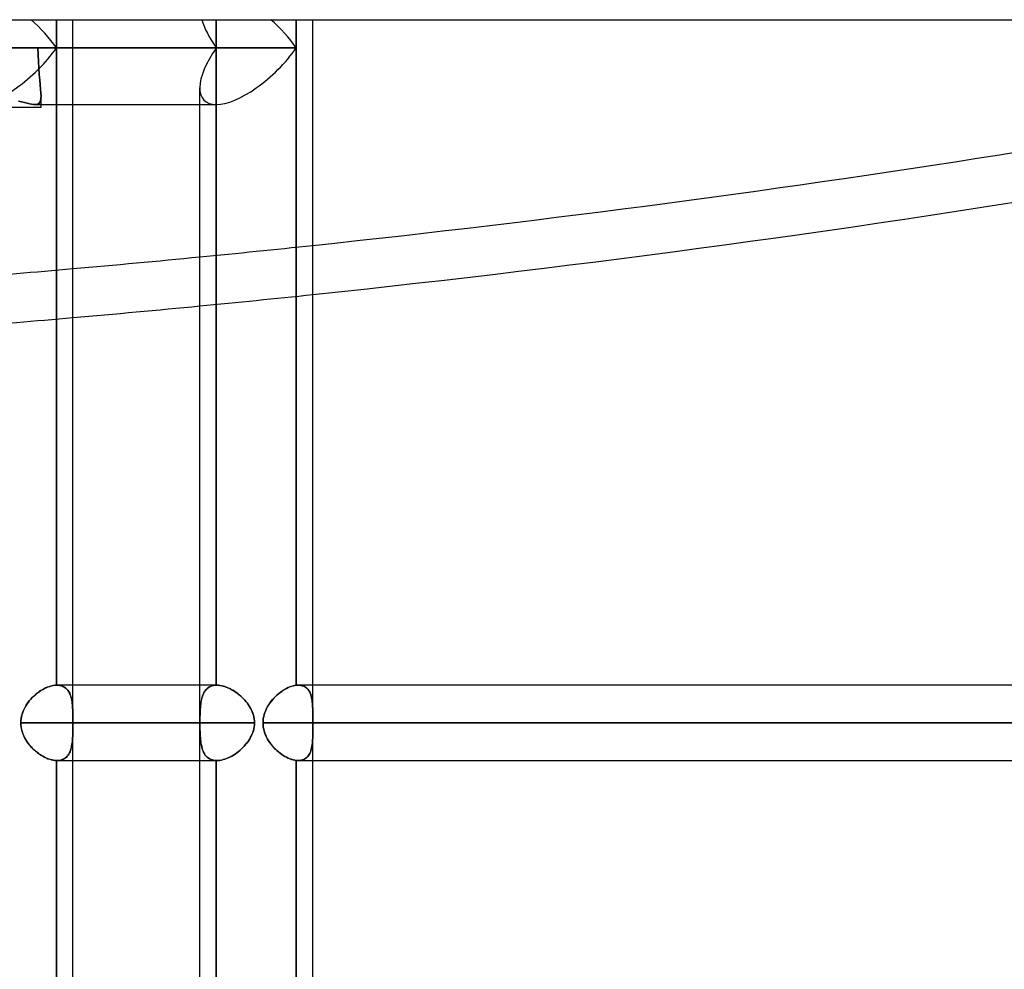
# Model space of a CAD drawing. Header units: millimetres. Extents: x -185 to 185, y -130 to 54.
# Tile 20 of 76: x -101 to -84, y -16 to 0. Entities that reach past the tile are written whole.
import ezdxf

# ---------------------------------------------------------------- set-up
doc = ezdxf.new("R2010")
doc.units = ezdxf.units.MM
doc.layers.add('MAIN-1', color=7, linetype='Continuous')
doc.layers.add('MAIN-2', color=7, linetype='Continuous')

msp = doc.modelspace()

# ---------------------------------------------------------------- linework, layer by layer
at = {"layer": 'MAIN-1'}
for p, q in [((-165, 0), (165, 0)), ((-96.089, -0.476), (-96.089, 0)), ((-95.81, -11.213), (-95.81, 0)), ((-101.028, -0.476), (-96.089, -0.476)), ((-96.089, -11.215), (-96.089, -0.476)), ((-101.365, -1.476), (-100.388, -1.476)), ((-100.767, -1.372), (-100.716, -1.384)), ((-100.716, -1.384), (-100.668, -1.396)), ((-100.668, -1.396), (-100.624, -1.407)), ((-100.624, -1.407), (-100.584, -1.416)), ((-100.584, -1.416), (-100.548, -1.423)), ((-100.548, -1.423), (-100.516, -1.427)), ((-100.516, -1.427), (-100.487, -1.429)), ((-100.487, -1.429), (-97.436, -1.429)), ((-100.388, -1.476), (-100.388, -1.429)), ((-100.13, -11.213), (-100.13, -1.429)), ((-99.851, -11.213), (-99.851, -1.429)), ((-97.715, -37.447), (-97.715, -1.429)), ((-100.338, -11.274), (-100.365, -11.289)), ((-100.311, -11.26), (-100.338, -11.274)), ((-100.284, -11.249), (-100.311, -11.26)), ((-100.257, -11.238), (-100.284, -11.249)), ((-100.231, -11.23), (-100.257, -11.238)), ((-100.205, -11.223), (-100.231, -11.23)), ((-100.179, -11.218), (-100.205, -11.223)), ((-100.154, -11.214), (-100.179, -11.218)), ((-100.13, -11.213), (-100.154, -11.214)), ((-100.129, -11.213), (-100.13, -11.213)), ((-100.127, -11.213), (-100.129, -11.213)), ((-100.126, -11.213), (-100.127, -11.213)), ((-100.125, -11.213), (-100.126, -11.213)), ((-100.123, -11.213), (-100.125, -11.213)), ((-100.122, -11.213), (-100.123, -11.213)), ((-100.121, -11.213), (-100.122, -11.213)), ((-97.715, -11.213), (-100.121, -11.213)), ((-96.252, -11.268), (-96.28, -11.283)), ((-96.224, -11.254), (-96.252, -11.268)), ((-96.196, -11.242), (-96.224, -11.254)), ((-96.168, -11.233), (-96.196, -11.242)), ((-96.141, -11.225), (-96.168, -11.233)), ((-96.115, -11.219), (-96.141, -11.225)), ((-96.089, -11.215), (-96.115, -11.219)), ((-96.084, -11.214), (-96.089, -11.215)), ((-96.078, -11.214), (-96.084, -11.214)), ((-96.073, -11.213), (-96.078, -11.214)), ((-96.068, -11.213), (-96.073, -11.213)), ((-96.063, -11.213), (-96.068, -11.213)), ((-96.058, -11.213), (-96.063, -11.213)), ((-96.053, -11.213), (-96.058, -11.213)), ((96.053, -11.213), (-96.053, -11.213)), ((-100.542, -11.428), (-100.564, -11.453)), ((-100.518, -11.405), (-100.542, -11.428)), ((-100.494, -11.383), (-100.518, -11.405)), ((-100.469, -11.361), (-100.494, -11.383)), ((-100.444, -11.341), (-100.469, -11.361)), ((-100.418, -11.322), (-100.444, -11.341)), ((-100.391, -11.305), (-100.418, -11.322)), ((-100.365, -11.289), (-100.391, -11.305)), ((-96.466, -11.431), (-96.489, -11.457)), ((-96.441, -11.406), (-96.466, -11.431)), ((-96.416, -11.382), (-96.441, -11.406)), ((-96.39, -11.359), (-96.416, -11.382)), ((-96.363, -11.338), (-96.39, -11.359)), ((-96.335, -11.318), (-96.363, -11.338)), ((-96.308, -11.3), (-96.335, -11.318)), ((-96.28, -11.283), (-96.308, -11.3)), ((-100.661, -11.59), (-100.676, -11.62)), ((-100.644, -11.561), (-100.661, -11.59)), ((-100.626, -11.533), (-100.644, -11.561)), ((-100.606, -11.505), (-100.626, -11.533)), ((-100.586, -11.479), (-100.606, -11.505)), ((-100.564, -11.453), (-100.586, -11.479)), ((-96.589, -11.606), (-96.604, -11.638)), ((-96.572, -11.574), (-96.589, -11.606)), ((-96.554, -11.543), (-96.572, -11.574)), ((-96.534, -11.514), (-96.554, -11.543)), ((-96.512, -11.485), (-96.534, -11.514)), ((-96.489, -11.457), (-96.512, -11.485)), ((-100.719, -11.747), (-100.724, -11.78)), ((-100.711, -11.715), (-100.719, -11.747)), ((-100.701, -11.683), (-100.711, -11.715)), ((-100.689, -11.651), (-100.701, -11.683)), ((-100.676, -11.62), (-100.689, -11.651)), ((-96.644, -11.776), (-96.648, -11.812)), ((-96.637, -11.741), (-96.644, -11.776)), ((-96.629, -11.706), (-96.637, -11.741)), ((-96.617, -11.672), (-96.629, -11.706)), ((-96.604, -11.638), (-96.617, -11.672)), ((-100.728, -11.814), (-100.729, -11.848)), ((-100.729, -11.848), (-100.727, -11.885)), ((-100.729, -11.848), (-97.715, -11.848)), ((-100.724, -11.78), (-100.728, -11.814)), ((-100.727, -11.885), (-100.723, -11.921)), ((-100.723, -11.921), (-100.716, -11.958)), ((-96.648, -11.812), (-96.649, -11.848)), ((-96.649, -11.848), (-96.648, -11.883)), ((-96.649, -11.848), (96.649, -11.848)), ((-96.648, -11.883), (-96.644, -11.919)), ((-96.644, -11.919), (-96.638, -11.954)), ((-100.716, -11.958), (-100.707, -11.994)), ((-100.707, -11.994), (-100.695, -12.03)), ((-100.695, -12.03), (-100.68, -12.065)), ((-100.68, -12.065), (-100.664, -12.098)), ((-100.664, -12.098), (-100.646, -12.131)), ((-96.638, -11.954), (-96.629, -11.989)), ((-96.629, -11.989), (-96.618, -12.023)), ((-96.618, -12.023), (-96.604, -12.057)), ((-96.604, -12.057), (-96.589, -12.089)), ((-96.589, -12.089), (-96.572, -12.121)), ((-100.646, -12.131), (-100.626, -12.163)), ((-100.626, -12.163), (-100.604, -12.193)), ((-100.604, -12.193), (-100.581, -12.222)), ((-100.581, -12.222), (-100.557, -12.25)), ((-100.557, -12.25), (-100.531, -12.277)), ((-96.572, -12.121), (-96.554, -12.152)), ((-96.554, -12.152), (-96.533, -12.181)), ((-96.533, -12.181), (-96.512, -12.21)), ((-96.512, -12.21), (-96.489, -12.238)), ((-96.489, -12.238), (-96.466, -12.264)), ((-96.466, -12.264), (-96.441, -12.289)), ((-100.531, -12.277), (-100.504, -12.303)), ((-100.504, -12.303), (-100.477, -12.327)), ((-100.477, -12.327), (-100.449, -12.35)), ((-100.449, -12.35), (-100.42, -12.371)), ((-100.42, -12.371), (-100.391, -12.391)), ((-100.391, -12.391), (-100.361, -12.409)), ((-100.361, -12.409), (-100.331, -12.425)), ((-100.331, -12.425), (-100.302, -12.439)), ((-100.302, -12.439), (-100.272, -12.451)), ((-96.441, -12.289), (-96.415, -12.313)), ((-96.415, -12.313), (-96.389, -12.336)), ((-96.389, -12.336), (-96.362, -12.357)), ((-96.362, -12.357), (-96.335, -12.377)), ((-96.335, -12.377), (-96.307, -12.396)), ((-96.307, -12.396), (-96.279, -12.412)), ((-96.279, -12.412), (-96.251, -12.428)), ((-96.251, -12.428), (-96.223, -12.441)), ((-100.272, -12.451), (-100.242, -12.462)), ((-100.242, -12.462), (-100.213, -12.47)), ((-100.213, -12.47), (-100.185, -12.476)), ((-100.185, -12.476), (-100.157, -12.481)), ((-100.157, -12.481), (-100.13, -12.482)), ((-100.13, -12.482), (-100.128, -12.482)), ((-100.13, -24.013), (-100.13, -12.482)), ((-100.128, -12.482), (-100.127, -12.482)), ((-100.127, -12.482), (-100.125, -12.482)), ((-100.125, -12.482), (-100.124, -12.482)), ((-100.124, -12.482), (-100.122, -12.483)), ((-100.122, -12.483), (-100.121, -12.483)), ((-100.121, -12.483), (-97.715, -12.483)), ((-99.851, -24.013), (-99.851, -12.483)), ((-96.223, -12.441), (-96.196, -12.453)), ((-96.196, -12.453), (-96.168, -12.463)), ((-96.168, -12.463), (-96.141, -12.47)), ((-96.141, -12.47), (-96.114, -12.476)), ((-96.114, -12.476), (-96.089, -12.48)), ((-96.089, -12.48), (-96.083, -12.481)), ((-96.089, -24.015), (-96.089, -12.48)), ((-96.083, -12.481), (-96.077, -12.482)), ((-96.077, -12.482), (-96.071, -12.482)), ((-96.071, -12.482), (-96.065, -12.482)), ((-96.065, -12.482), (-96.059, -12.482)), ((-96.059, -12.482), (-96.053, -12.483)), ((-96.053, -12.483), (96.053, -12.483)), ((-95.81, -24.013), (-95.81, -12.483))]:
    msp.add_line(p, q, dxfattribs=at)
for centre, major_axis, ratio, start_param, end_param in [((-85.348, 71.799), (128.872, 28.934), 0.559017, -1.776289, -1.562499), ((-96.762, -0.476), (0.88, -0.88), 0.414214, 1.178097, 1.701696), ((-85.529, 72.608), (-128.872, -28.934), 0.559017, 1.366706, 1.550714), ((-96.762, -0.476), (0.88, 0.88), 0.414214, -2.748894, -1.178097), ((-85.529, 72.608), (-128.872, -28.934), 0.559017, 1.335451, 1.351984), ((-85.348, 71.799), (128.872, 28.934), 0.559017, -1.807549, -1.791013)]:
    msp.add_ellipse(centre, major_axis=major_axis, ratio=ratio, start_param=start_param, end_param=end_param, dxfattribs=at)
at = {"layer": 'MAIN-2'}
for p, q in [((-100.13, 0), (-100.13, -0.476)), ((-97.436, -0.476), (-97.436, 0)), ((-96.089, 0), (-96.089, -0.476)), ((-100.13, -0.476), (-100.13, 0)), ((-99.851, -1.429), (-99.851, 0)), ((-97.436, 0), (-97.436, -0.476)), ((-100.13, -0.476), (-103.134, -0.476)), ((-102.823, -0.476), (-100.13, -0.476)), ((-100.44, -0.476), (-102.375, -0.476)), ((-96.089, -0.476), (-101.028, -0.476)), ((-100.44, -0.476), (-100.439, -0.591)), ((-100.439, -0.591), (-100.44, -0.476)), ((-100.44, -0.476), (-97.436, -0.476)), ((-97.436, -0.476), (-100.44, -0.476)), ((-100.13, -0.476), (-100.13, -11.213)), ((-100.13, -1.429), (-100.13, -0.476)), ((-97.436, -0.476), (-97.436, -11.213)), ((-97.436, -11.213), (-97.436, -0.476)), ((-96.089, -0.476), (-96.089, -11.215)), ((-100.439, -0.591), (-100.434, -0.706)), ((-100.434, -0.706), (-100.439, -0.591)), ((-100.434, -0.706), (-100.428, -0.818)), ((-100.428, -0.818), (-100.434, -0.706)), ((-100.428, -0.818), (-100.419, -0.922)), ((-100.419, -0.922), (-100.428, -0.818)), ((-100.419, -0.922), (-100.41, -1.016)), ((-100.41, -1.016), (-100.419, -0.922)), ((-100.41, -1.016), (-100.402, -1.097)), ((-100.402, -1.097), (-100.41, -1.016)), ((-100.402, -1.097), (-100.395, -1.172)), ((-100.395, -1.172), (-100.402, -1.097)), ((-97.715, -1.429), (-97.715, -1.149)), ((-100.395, -1.172), (-100.39, -1.237)), ((-100.39, -1.237), (-100.395, -1.172)), ((-100.39, -1.237), (-100.388, -1.288)), ((-100.388, -1.288), (-100.39, -1.237)), ((-100.388, -1.288), (-100.39, -1.33)), ((-100.39, -1.33), (-100.388, -1.288)), ((-100.388, -1.476), (-100.388, -1.287)), ((-100.388, -1.429), (-100.388, -1.287)), ((-100.716, -1.384), (-100.767, -1.372)), ((-100.668, -1.396), (-100.716, -1.384)), ((-100.624, -1.407), (-100.668, -1.396)), ((-100.584, -1.416), (-100.624, -1.407)), ((-100.548, -1.423), (-100.584, -1.416)), ((-100.516, -1.427), (-100.548, -1.423)), ((-100.487, -1.429), (-100.516, -1.427)), ((-100.461, -1.427), (-100.487, -1.429)), ((-100.487, -1.429), (-100.461, -1.427)), ((-100.487, -1.429), (-97.436, -1.429)), ((-100.44, -1.421), (-100.461, -1.427)), ((-100.461, -1.427), (-100.44, -1.421)), ((-100.421, -1.409), (-100.44, -1.421)), ((-100.44, -1.421), (-100.421, -1.409)), ((-100.406, -1.39), (-100.421, -1.409)), ((-100.421, -1.409), (-100.406, -1.39)), ((-100.396, -1.364), (-100.406, -1.39)), ((-100.406, -1.39), (-100.396, -1.364)), ((-100.39, -1.33), (-100.396, -1.364)), ((-100.396, -1.364), (-100.39, -1.33)), ((-100.36, -11.286), (-100.331, -11.27)), ((-100.331, -11.27), (-100.301, -11.256)), ((-100.301, -11.256), (-100.271, -11.243)), ((-100.271, -11.243), (-100.242, -11.233)), ((-100.242, -11.233), (-100.213, -11.225)), ((-100.213, -11.225), (-100.184, -11.219)), ((-100.184, -11.219), (-100.157, -11.214)), ((-100.157, -11.214), (-100.13, -11.213)), ((-100.13, -11.213), (-100.129, -11.213)), ((-100.129, -11.213), (-100.127, -11.213)), ((-100.127, -11.213), (-100.126, -11.213)), ((-100.126, -11.213), (-100.125, -11.213)), ((-100.125, -11.213), (-100.123, -11.213)), ((-100.123, -11.213), (-100.122, -11.213)), ((-100.122, -11.213), (-100.121, -11.213)), ((-100.121, -11.213), (-100.098, -11.213)), ((-100.097, -11.213), (-100.121, -11.213)), ((-100.098, -11.213), (-100.076, -11.216)), ((-100.075, -11.216), (-100.097, -11.213)), ((-100.076, -11.216), (-100.054, -11.22)), ((-100.053, -11.221), (-100.075, -11.216)), ((-100.054, -11.22), (-100.034, -11.227)), ((-100.033, -11.227), (-100.053, -11.221)), ((-100.034, -11.227), (-100.015, -11.234)), ((-100.014, -11.235), (-100.033, -11.227)), ((-100.015, -11.234), (-99.998, -11.244)), ((-99.996, -11.245), (-100.014, -11.235)), ((-99.998, -11.244), (-99.981, -11.255)), ((-99.979, -11.256), (-99.996, -11.245)), ((-99.981, -11.255), (-99.966, -11.267)), ((-99.964, -11.269), (-99.979, -11.256)), ((-99.966, -11.267), (-99.952, -11.281)), ((-99.949, -11.283), (-99.964, -11.269)), ((-99.851, -12.483), (-99.851, -11.213)), ((-97.427, -11.213), (-97.715, -11.213)), ((-97.593, -11.274), (-97.608, -11.289)), ((-97.606, -11.286), (-97.589, -11.27)), ((-97.578, -11.26), (-97.593, -11.274)), ((-97.589, -11.27), (-97.571, -11.256)), ((-97.561, -11.249), (-97.578, -11.26)), ((-97.571, -11.256), (-97.552, -11.243)), ((-97.543, -11.238), (-97.561, -11.249)), ((-97.552, -11.243), (-97.532, -11.233)), ((-97.524, -11.23), (-97.543, -11.238)), ((-97.532, -11.233), (-97.51, -11.225)), ((-97.503, -11.223), (-97.524, -11.23)), ((-97.51, -11.225), (-97.486, -11.219)), ((-97.482, -11.218), (-97.503, -11.223)), ((-97.486, -11.219), (-97.462, -11.214)), ((-97.459, -11.214), (-97.482, -11.218)), ((-97.462, -11.214), (-97.436, -11.213)), ((-97.436, -11.213), (-97.459, -11.214)), ((-97.436, -11.213), (-97.434, -11.213)), ((-97.434, -11.213), (-97.436, -11.213)), ((-97.434, -11.213), (-97.433, -11.213)), ((-97.433, -11.213), (-97.434, -11.213)), ((-97.433, -11.213), (-97.432, -11.213)), ((-97.432, -11.213), (-97.433, -11.213)), ((-97.432, -11.213), (-97.431, -11.213)), ((-97.431, -11.213), (-97.432, -11.213)), ((-97.431, -11.213), (-97.429, -11.213)), ((-97.429, -11.213), (-97.431, -11.213)), ((-97.429, -11.213), (-97.428, -11.213)), ((-97.428, -11.213), (-97.429, -11.213)), ((-97.428, -11.213), (-97.427, -11.213)), ((-97.427, -11.213), (-97.428, -11.213)), ((-97.427, -11.213), (-97.402, -11.213)), ((-97.401, -11.213), (-97.427, -11.213)), ((-97.402, -11.213), (-97.377, -11.216)), ((-97.376, -11.216), (-97.401, -11.213)), ((-97.377, -11.216), (-97.351, -11.22)), ((-97.349, -11.221), (-97.376, -11.216)), ((-97.351, -11.22), (-97.324, -11.227)), ((-97.323, -11.227), (-97.349, -11.221)), ((-97.324, -11.227), (-97.297, -11.234)), ((-97.295, -11.235), (-97.323, -11.227)), ((-97.297, -11.234), (-97.27, -11.244)), ((-97.268, -11.245), (-97.295, -11.235)), ((-97.27, -11.244), (-97.243, -11.255)), ((-97.24, -11.256), (-97.268, -11.245)), ((-97.243, -11.255), (-97.216, -11.267)), ((-97.212, -11.269), (-97.24, -11.256)), ((-97.216, -11.267), (-97.189, -11.281)), ((-97.184, -11.283), (-97.212, -11.269)), ((-96.279, -11.282), (-96.251, -11.267)), ((-96.251, -11.267), (-96.223, -11.254)), ((-96.223, -11.254), (-96.195, -11.242)), ((-96.195, -11.242), (-96.168, -11.232)), ((-96.168, -11.232), (-96.141, -11.224)), ((-96.141, -11.224), (-96.114, -11.219)), ((-96.114, -11.219), (-96.089, -11.215)), ((-96.089, -11.215), (-96.084, -11.214)), ((-96.084, -11.214), (-96.078, -11.214)), ((-96.078, -11.214), (-96.073, -11.213)), ((-96.073, -11.213), (-96.068, -11.213)), ((-96.068, -11.213), (-96.063, -11.213)), ((-96.063, -11.213), (-96.058, -11.213)), ((-96.058, -11.213), (-96.053, -11.213)), ((-96.03, -11.213), (-96.053, -11.213)), ((-96.053, -11.213), (-96.031, -11.213)), ((-96.031, -11.213), (-96.01, -11.216)), ((-96.009, -11.216), (-96.03, -11.213)), ((-96.01, -11.216), (-95.989, -11.221)), ((-95.989, -11.221), (-96.009, -11.216)), ((-95.969, -11.227), (-95.989, -11.221)), ((-95.989, -11.221), (-95.97, -11.227)), ((-95.97, -11.227), (-95.952, -11.235)), ((-95.951, -11.235), (-95.969, -11.227)), ((-95.952, -11.235), (-95.936, -11.244)), ((-95.934, -11.245), (-95.951, -11.235)), ((-95.936, -11.244), (-95.92, -11.256)), ((-95.919, -11.257), (-95.934, -11.245)), ((-95.92, -11.256), (-95.906, -11.268)), ((-95.904, -11.27), (-95.919, -11.257)), ((-95.906, -11.268), (-95.893, -11.282)), ((-95.891, -11.284), (-95.904, -11.27)), ((-95.81, -11.758), (-95.81, -11.213)), ((-100.58, -11.472), (-100.556, -11.444)), ((-100.556, -11.444), (-100.53, -11.417)), ((-100.53, -11.417), (-100.504, -11.391)), ((-100.504, -11.391), (-100.476, -11.367)), ((-100.476, -11.367), (-100.448, -11.344)), ((-100.448, -11.344), (-100.419, -11.323)), ((-100.419, -11.323), (-100.39, -11.304)), ((-100.39, -11.304), (-100.36, -11.286)), ((-99.952, -11.281), (-99.939, -11.296)), ((-99.936, -11.299), (-99.949, -11.283)), ((-99.939, -11.296), (-99.927, -11.313)), ((-99.924, -11.316), (-99.936, -11.299)), ((-99.927, -11.313), (-99.916, -11.331)), ((-99.914, -11.335), (-99.924, -11.316)), ((-99.916, -11.331), (-99.906, -11.35)), ((-99.904, -11.354), (-99.914, -11.335)), ((-99.906, -11.35), (-99.897, -11.37)), ((-99.895, -11.375), (-99.904, -11.354)), ((-99.897, -11.37), (-99.89, -11.391)), ((-99.888, -11.397), (-99.895, -11.375)), ((-99.89, -11.391), (-99.883, -11.413)), ((-99.881, -11.419), (-99.888, -11.397)), ((-99.883, -11.413), (-99.877, -11.436)), ((-99.875, -11.443), (-99.881, -11.419)), ((-99.877, -11.436), (-99.872, -11.46)), ((-99.87, -11.467), (-99.875, -11.443)), ((-97.688, -11.472), (-97.682, -11.444)), ((-97.678, -11.428), (-97.684, -11.453)), ((-97.682, -11.444), (-97.675, -11.417)), ((-97.671, -11.405), (-97.678, -11.428)), ((-97.675, -11.417), (-97.666, -11.391)), ((-97.663, -11.383), (-97.671, -11.405)), ((-97.666, -11.391), (-97.657, -11.367)), ((-97.654, -11.361), (-97.663, -11.383)), ((-97.657, -11.367), (-97.646, -11.344)), ((-97.644, -11.341), (-97.654, -11.361)), ((-97.646, -11.344), (-97.634, -11.323)), ((-97.633, -11.322), (-97.644, -11.341)), ((-97.634, -11.323), (-97.62, -11.304)), ((-97.621, -11.305), (-97.633, -11.322)), ((-97.608, -11.289), (-97.621, -11.305)), ((-97.62, -11.304), (-97.606, -11.286)), ((-97.189, -11.281), (-97.161, -11.296)), ((-97.157, -11.299), (-97.184, -11.283)), ((-97.161, -11.296), (-97.135, -11.313)), ((-97.129, -11.316), (-97.157, -11.299)), ((-97.135, -11.313), (-97.108, -11.331)), ((-97.102, -11.335), (-97.129, -11.316)), ((-97.108, -11.331), (-97.082, -11.35)), ((-97.076, -11.354), (-97.102, -11.335)), ((-97.082, -11.35), (-97.056, -11.37)), ((-97.05, -11.375), (-97.076, -11.354)), ((-97.056, -11.37), (-97.031, -11.391)), ((-97.024, -11.397), (-97.05, -11.375)), ((-97.031, -11.391), (-97.007, -11.413)), ((-97, -11.419), (-97.024, -11.397)), ((-97.007, -11.413), (-96.983, -11.436)), ((-96.977, -11.443), (-97, -11.419)), ((-96.983, -11.436), (-96.961, -11.46)), ((-96.954, -11.467), (-96.977, -11.443)), ((-96.489, -11.456), (-96.465, -11.43)), ((-96.465, -11.43), (-96.44, -11.405)), ((-96.44, -11.405), (-96.414, -11.381)), ((-96.414, -11.381), (-96.388, -11.358)), ((-96.388, -11.358), (-96.361, -11.337)), ((-96.361, -11.337), (-96.334, -11.317)), ((-96.334, -11.317), (-96.307, -11.299)), ((-96.307, -11.299), (-96.279, -11.282)), ((-95.893, -11.282), (-95.881, -11.298)), ((-95.879, -11.3), (-95.891, -11.284)), ((-95.881, -11.298), (-95.87, -11.315)), ((-95.868, -11.318), (-95.879, -11.3)), ((-95.87, -11.315), (-95.86, -11.333)), ((-95.859, -11.336), (-95.868, -11.318)), ((-95.86, -11.333), (-95.852, -11.352)), ((-95.85, -11.356), (-95.859, -11.336)), ((-95.852, -11.352), (-95.844, -11.372)), ((-95.843, -11.377), (-95.85, -11.356)), ((-95.844, -11.372), (-95.837, -11.394)), ((-95.836, -11.399), (-95.843, -11.377)), ((-95.837, -11.394), (-95.832, -11.416)), ((-95.83, -11.422), (-95.836, -11.399)), ((-95.832, -11.416), (-95.827, -11.44)), ((-95.826, -11.446), (-95.83, -11.422)), ((-95.827, -11.44), (-95.823, -11.464)), ((-100.68, -11.629), (-100.664, -11.596)), ((-100.664, -11.596), (-100.645, -11.563)), ((-100.645, -11.563), (-100.625, -11.531)), ((-100.625, -11.531), (-100.603, -11.501)), ((-100.603, -11.501), (-100.58, -11.472)), ((-99.872, -11.46), (-99.867, -11.485)), ((-99.866, -11.492), (-99.87, -11.467)), ((-99.867, -11.485), (-99.864, -11.512)), ((-99.863, -11.518), (-99.866, -11.492)), ((-99.864, -11.512), (-99.861, -11.538)), ((-99.86, -11.545), (-99.863, -11.518)), ((-99.861, -11.538), (-99.858, -11.566)), ((-99.858, -11.572), (-99.86, -11.545)), ((-99.858, -11.566), (-99.856, -11.595)), ((-99.856, -11.6), (-99.858, -11.572)), ((-99.856, -11.595), (-99.855, -11.624)), ((-99.854, -11.629), (-99.856, -11.6)), ((-97.707, -11.629), (-97.704, -11.596)), ((-97.704, -11.59), (-97.706, -11.62)), ((-97.701, -11.561), (-97.704, -11.59)), ((-97.704, -11.596), (-97.702, -11.563)), ((-97.702, -11.563), (-97.698, -11.531)), ((-97.698, -11.533), (-97.701, -11.561)), ((-97.698, -11.531), (-97.693, -11.501)), ((-97.694, -11.505), (-97.698, -11.533)), ((-97.69, -11.479), (-97.694, -11.505)), ((-97.693, -11.501), (-97.688, -11.472)), ((-97.684, -11.453), (-97.69, -11.479)), ((-96.961, -11.46), (-96.939, -11.485)), ((-96.933, -11.492), (-96.954, -11.467)), ((-96.939, -11.485), (-96.918, -11.512)), ((-96.913, -11.518), (-96.933, -11.492)), ((-96.918, -11.512), (-96.898, -11.538)), ((-96.894, -11.545), (-96.913, -11.518)), ((-96.898, -11.538), (-96.88, -11.566)), ((-96.876, -11.572), (-96.894, -11.545)), ((-96.88, -11.566), (-96.863, -11.595)), ((-96.86, -11.6), (-96.876, -11.572)), ((-96.863, -11.595), (-96.847, -11.624)), ((-96.845, -11.629), (-96.86, -11.6)), ((-96.604, -11.637), (-96.589, -11.605)), ((-96.589, -11.605), (-96.572, -11.573)), ((-96.572, -11.573), (-96.553, -11.542)), ((-96.553, -11.542), (-96.533, -11.513)), ((-96.533, -11.513), (-96.511, -11.484)), ((-96.511, -11.484), (-96.489, -11.456)), ((-95.822, -11.47), (-95.826, -11.446)), ((-95.823, -11.464), (-95.819, -11.49)), ((-95.819, -11.496), (-95.822, -11.47)), ((-95.819, -11.49), (-95.817, -11.516)), ((-95.816, -11.522), (-95.819, -11.496)), ((-95.817, -11.516), (-95.814, -11.544)), ((-95.814, -11.548), (-95.816, -11.522)), ((-95.814, -11.544), (-95.813, -11.572)), ((-95.813, -11.576), (-95.814, -11.548)), ((-95.813, -11.572), (-95.812, -11.601)), ((-95.811, -11.604), (-95.813, -11.576)), ((-95.812, -11.601), (-95.811, -11.631)), ((-95.811, -11.634), (-95.811, -11.604)), ((-100.727, -11.81), (-100.723, -11.773)), ((-100.723, -11.773), (-100.716, -11.736)), ((-100.716, -11.736), (-100.707, -11.7)), ((-100.707, -11.7), (-100.694, -11.664)), ((-100.694, -11.664), (-100.68, -11.629)), ((-99.855, -11.624), (-99.854, -11.655)), ((-99.853, -11.659), (-99.854, -11.629)), ((-99.854, -11.655), (-99.853, -11.685)), ((-99.853, -11.689), (-99.853, -11.659)), ((-99.853, -11.685), (-99.852, -11.717)), ((-99.852, -11.72), (-99.853, -11.689)), ((-99.852, -11.717), (-99.852, -11.749)), ((-99.852, -11.752), (-99.852, -11.72)), ((-99.852, -11.749), (-99.852, -11.781)), ((-99.851, -11.783), (-99.852, -11.752)), ((-97.712, -11.81), (-97.711, -11.773)), ((-97.711, -11.736), (-97.71, -11.7)), ((-97.71, -11.715), (-97.711, -11.747)), ((-97.711, -11.773), (-97.711, -11.736)), ((-97.711, -11.747), (-97.711, -11.78)), ((-97.71, -11.7), (-97.709, -11.664)), ((-97.709, -11.683), (-97.71, -11.715)), ((-97.709, -11.664), (-97.707, -11.629)), ((-97.708, -11.651), (-97.709, -11.683)), ((-97.706, -11.62), (-97.708, -11.651)), ((-96.847, -11.624), (-96.833, -11.655)), ((-96.832, -11.659), (-96.845, -11.629)), ((-96.833, -11.655), (-96.821, -11.685)), ((-96.82, -11.689), (-96.832, -11.659)), ((-96.821, -11.685), (-96.811, -11.717)), ((-96.81, -11.72), (-96.82, -11.689)), ((-96.811, -11.717), (-96.803, -11.749)), ((-96.803, -11.752), (-96.81, -11.72)), ((-96.803, -11.749), (-96.797, -11.781)), ((-96.797, -11.783), (-96.803, -11.752)), ((-96.648, -11.812), (-96.644, -11.776)), ((-96.644, -11.776), (-96.637, -11.74)), ((-96.637, -11.74), (-96.628, -11.705)), ((-96.628, -11.705), (-96.617, -11.671)), ((-96.617, -11.671), (-96.604, -11.637)), ((-95.811, -11.631), (-95.81, -11.661)), ((-95.81, -11.664), (-95.811, -11.634)), ((-95.81, -11.661), (-95.81, -11.693)), ((-95.81, -11.694), (-95.81, -11.664)), ((-95.81, -11.693), (-95.81, -11.724)), ((-95.81, -11.726), (-95.81, -11.694)), ((-95.81, -11.724), (-95.81, -11.757)), ((-95.81, -11.758), (-95.81, -11.726)), ((-95.81, -11.757), (-95.81, -11.772)), ((-95.81, -11.772), (-95.81, -11.758)), ((-95.81, -11.787), (-95.81, -11.772)), ((-95.81, -11.772), (-95.81, -11.787)), ((-100.729, -11.848), (-100.727, -11.81)), ((-100.728, -11.88), (-100.729, -11.848)), ((-97.712, -11.848), (-100.729, -11.848)), ((-100.725, -11.912), (-100.728, -11.88)), ((-100.719, -11.944), (-100.725, -11.912)), ((-99.852, -11.781), (-99.851, -11.814)), ((-99.852, -11.914), (-99.851, -11.881)), ((-99.851, -11.914), (-99.852, -11.947)), ((-99.852, -11.947), (-99.852, -11.914)), ((-99.851, -11.815), (-99.851, -11.783)), ((-99.851, -11.814), (-99.851, -11.848)), ((-99.851, -11.848), (-99.851, -11.815)), ((-99.851, -11.848), (-96.792, -11.848)), ((-99.851, -11.848), (-99.851, -11.881)), ((-99.851, -11.881), (-99.851, -11.848)), ((-96.792, -11.848), (-99.851, -11.848)), ((-99.851, -11.881), (-99.851, -11.914)), ((-97.711, -11.78), (-97.712, -11.814)), ((-97.712, -11.848), (-97.712, -11.81)), ((-97.712, -11.814), (-97.712, -11.848)), ((-97.712, -11.848), (-97.712, -11.885)), ((-97.712, -11.88), (-97.712, -11.848)), ((-97.712, -11.912), (-97.712, -11.88)), ((-97.712, -11.885), (-97.711, -11.921)), ((-97.711, -11.944), (-97.712, -11.912)), ((-97.711, -11.921), (-97.711, -11.958)), ((-96.803, -11.947), (-96.797, -11.914)), ((-96.797, -11.914), (-96.803, -11.947)), ((-96.797, -11.781), (-96.794, -11.814)), ((-96.794, -11.815), (-96.797, -11.783)), ((-96.797, -11.914), (-96.794, -11.881)), ((-96.794, -11.881), (-96.797, -11.914)), ((-96.794, -11.814), (-96.792, -11.848)), ((-96.792, -11.848), (-96.794, -11.815)), ((-96.794, -11.881), (-96.792, -11.848)), ((-96.792, -11.848), (-96.794, -11.881)), ((-96.649, -11.848), (-96.648, -11.812)), ((-96.648, -11.883), (-96.649, -11.848)), ((96.649, -11.848), (-96.649, -11.848)), ((-96.644, -11.918), (-96.648, -11.883)), ((-96.638, -11.954), (-96.644, -11.918)), ((-95.81, -11.802), (-95.81, -11.787)), ((-95.81, -11.787), (-95.81, -11.802)), ((-95.81, -11.817), (-95.81, -11.802)), ((-95.81, -11.802), (-95.81, -11.817)), ((-95.81, -11.832), (-95.81, -11.817)), ((-95.81, -11.817), (-95.81, -11.832)), ((-95.81, -11.848), (-95.81, -11.832)), ((-95.81, -11.832), (-95.81, -11.848)), ((-95.81, -11.863), (-95.81, -11.848)), ((-95.81, -11.848), (95.81, -11.848)), ((-95.81, -11.848), (-95.81, -11.863)), ((95.81, -11.848), (-95.81, -11.848)), ((-95.81, -11.878), (-95.81, -11.863)), ((-95.81, -11.863), (-95.81, -11.878)), ((-95.81, -11.893), (-95.81, -11.878)), ((-95.81, -11.878), (-95.81, -11.893)), ((-95.81, -11.908), (-95.81, -11.893)), ((-95.81, -11.893), (-95.81, -11.908)), ((-95.81, -11.923), (-95.81, -11.908)), ((-95.81, -11.908), (-95.81, -11.923)), ((-95.81, -11.938), (-95.81, -11.923)), ((-95.81, -11.923), (-95.81, -11.938)), ((-95.81, -12.483), (-95.81, -11.937)), ((-95.81, -11.972), (-95.81, -11.938)), ((-95.81, -11.938), (-95.81, -11.972)), ((-100.712, -11.975), (-100.719, -11.944)), ((-100.703, -12.007), (-100.712, -11.975)), ((-100.692, -12.037), (-100.703, -12.007)), ((-100.679, -12.067), (-100.692, -12.037)), ((-100.665, -12.096), (-100.679, -12.067)), ((-100.649, -12.125), (-100.665, -12.096)), ((-99.856, -12.104), (-99.859, -12.133)), ((-99.858, -12.131), (-99.856, -12.102)), ((-99.856, -12.102), (-99.855, -12.072)), ((-99.855, -12.074), (-99.856, -12.104)), ((-99.855, -12.072), (-99.854, -12.042)), ((-99.854, -12.044), (-99.855, -12.074)), ((-99.854, -12.042), (-99.853, -12.011)), ((-99.853, -12.012), (-99.854, -12.044)), ((-99.853, -12.011), (-99.852, -11.979)), ((-99.852, -11.98), (-99.853, -12.012)), ((-99.852, -11.947), (-99.852, -11.98)), ((-99.852, -11.979), (-99.852, -11.947)), ((-97.71, -11.975), (-97.711, -11.944)), ((-97.711, -11.958), (-97.71, -11.994)), ((-97.709, -12.007), (-97.71, -11.975)), ((-97.71, -11.994), (-97.709, -12.03)), ((-97.708, -12.037), (-97.709, -12.007)), ((-97.709, -12.03), (-97.707, -12.065)), ((-97.707, -12.067), (-97.708, -12.037)), ((-97.707, -12.065), (-97.705, -12.098)), ((-97.705, -12.096), (-97.707, -12.067)), ((-97.702, -12.125), (-97.705, -12.096)), ((-97.705, -12.098), (-97.702, -12.131)), ((-96.865, -12.104), (-96.883, -12.133)), ((-96.881, -12.131), (-96.864, -12.102)), ((-96.849, -12.074), (-96.865, -12.104)), ((-96.864, -12.102), (-96.848, -12.072)), ((-96.835, -12.044), (-96.849, -12.074)), ((-96.848, -12.072), (-96.834, -12.042)), ((-96.822, -12.012), (-96.835, -12.044)), ((-96.834, -12.042), (-96.822, -12.011)), ((-96.822, -12.011), (-96.812, -11.979)), ((-96.812, -11.98), (-96.822, -12.012)), ((-96.812, -11.979), (-96.803, -11.947)), ((-96.803, -11.947), (-96.812, -11.98)), ((-96.629, -11.989), (-96.638, -11.954)), ((-96.618, -12.023), (-96.629, -11.989)), ((-96.605, -12.056), (-96.618, -12.023)), ((-96.59, -12.088), (-96.605, -12.056)), ((-96.573, -12.12), (-96.59, -12.088)), ((-95.813, -12.131), (-95.812, -12.101)), ((-95.812, -12.103), (-95.813, -12.133)), ((-95.812, -12.101), (-95.811, -12.07)), ((-95.811, -12.071), (-95.812, -12.103)), ((-95.811, -12.07), (-95.81, -12.038)), ((-95.81, -12.039), (-95.811, -12.071)), ((-95.81, -12.006), (-95.81, -11.972)), ((-95.81, -11.972), (-95.81, -12.006)), ((-95.81, -12.038), (-95.81, -12.006)), ((-95.81, -12.006), (-95.81, -12.039)), ((-100.632, -12.152), (-100.649, -12.125)), ((-100.614, -12.179), (-100.632, -12.152)), ((-100.595, -12.205), (-100.614, -12.179)), ((-100.574, -12.231), (-100.595, -12.205)), ((-100.553, -12.255), (-100.574, -12.231)), ((-100.53, -12.278), (-100.553, -12.255)), ((-99.878, -12.264), (-99.885, -12.288)), ((-99.885, -12.288), (-99.878, -12.264)), ((-99.878, -12.264), (-99.873, -12.239)), ((-99.873, -12.24), (-99.878, -12.264)), ((-99.873, -12.239), (-99.868, -12.213)), ((-99.868, -12.214), (-99.873, -12.24)), ((-99.868, -12.213), (-99.864, -12.186)), ((-99.864, -12.188), (-99.868, -12.214)), ((-99.864, -12.186), (-99.861, -12.159)), ((-99.861, -12.161), (-99.864, -12.188)), ((-99.861, -12.159), (-99.858, -12.131)), ((-99.859, -12.133), (-99.861, -12.161)), ((-97.699, -12.152), (-97.702, -12.125)), ((-97.702, -12.131), (-97.698, -12.163)), ((-97.696, -12.179), (-97.699, -12.152)), ((-97.698, -12.163), (-97.694, -12.193)), ((-97.692, -12.205), (-97.696, -12.179)), ((-97.694, -12.193), (-97.688, -12.222)), ((-97.687, -12.231), (-97.692, -12.205)), ((-97.688, -12.222), (-97.682, -12.25)), ((-97.681, -12.255), (-97.687, -12.231)), ((-97.682, -12.25), (-97.675, -12.277)), ((-97.675, -12.278), (-97.681, -12.255)), ((-97.013, -12.288), (-96.989, -12.264)), ((-96.989, -12.264), (-97.013, -12.288)), ((-96.989, -12.264), (-96.965, -12.239)), ((-96.965, -12.24), (-96.989, -12.264)), ((-96.965, -12.239), (-96.942, -12.213)), ((-96.943, -12.214), (-96.965, -12.24)), ((-96.922, -12.188), (-96.943, -12.214)), ((-96.942, -12.213), (-96.92, -12.186)), ((-96.901, -12.161), (-96.922, -12.188)), ((-96.92, -12.186), (-96.9, -12.159)), ((-96.883, -12.133), (-96.901, -12.161)), ((-96.9, -12.159), (-96.881, -12.131)), ((-96.554, -12.151), (-96.573, -12.12)), ((-96.534, -12.181), (-96.554, -12.151)), ((-96.513, -12.209), (-96.534, -12.181)), ((-96.49, -12.237), (-96.513, -12.209)), ((-96.466, -12.263), (-96.49, -12.237)), ((-96.442, -12.289), (-96.466, -12.263)), ((-95.83, -12.27), (-95.836, -12.295)), ((-95.836, -12.295), (-95.83, -12.271)), ((-95.83, -12.271), (-95.825, -12.245)), ((-95.825, -12.245), (-95.83, -12.27)), ((-95.825, -12.245), (-95.821, -12.218)), ((-95.821, -12.218), (-95.825, -12.245)), ((-95.821, -12.218), (-95.818, -12.19)), ((-95.818, -12.191), (-95.821, -12.218)), ((-95.818, -12.19), (-95.815, -12.161)), ((-95.815, -12.163), (-95.818, -12.191)), ((-95.815, -12.161), (-95.813, -12.131)), ((-95.813, -12.133), (-95.815, -12.163)), ((-100.507, -12.3), (-100.53, -12.278)), ((-100.483, -12.322), (-100.507, -12.3)), ((-100.459, -12.342), (-100.483, -12.322)), ((-100.434, -12.361), (-100.459, -12.342)), ((-100.409, -12.379), (-100.434, -12.361)), ((-100.383, -12.395), (-100.409, -12.379)), ((-100.358, -12.411), (-100.383, -12.395)), ((-100.332, -12.425), (-100.358, -12.411)), ((-100.305, -12.437), (-100.332, -12.425)), ((-100.279, -12.449), (-100.305, -12.437)), ((-99.976, -12.436), (-99.993, -12.448)), ((-99.993, -12.448), (-99.976, -12.436)), ((-99.96, -12.423), (-99.976, -12.436)), ((-99.976, -12.436), (-99.96, -12.423)), ((-99.946, -12.407), (-99.96, -12.423)), ((-99.96, -12.423), (-99.946, -12.408)), ((-99.933, -12.391), (-99.946, -12.407)), ((-99.946, -12.408), (-99.933, -12.391)), ((-99.921, -12.373), (-99.933, -12.391)), ((-99.933, -12.391), (-99.921, -12.373)), ((-99.91, -12.353), (-99.921, -12.373)), ((-99.921, -12.373), (-99.91, -12.354)), ((-99.9, -12.333), (-99.91, -12.353)), ((-99.91, -12.354), (-99.901, -12.333)), ((-99.901, -12.333), (-99.892, -12.311)), ((-99.892, -12.311), (-99.9, -12.333)), ((-99.885, -12.288), (-99.892, -12.311)), ((-99.892, -12.311), (-99.885, -12.288)), ((-97.675, -12.277), (-97.667, -12.303)), ((-97.668, -12.3), (-97.675, -12.278)), ((-97.659, -12.322), (-97.668, -12.3)), ((-97.667, -12.303), (-97.657, -12.327)), ((-97.65, -12.342), (-97.659, -12.322)), ((-97.657, -12.327), (-97.646, -12.35)), ((-97.64, -12.361), (-97.65, -12.342)), ((-97.646, -12.35), (-97.634, -12.371)), ((-97.629, -12.379), (-97.64, -12.361)), ((-97.634, -12.371), (-97.621, -12.391)), ((-97.617, -12.395), (-97.629, -12.379)), ((-97.621, -12.391), (-97.606, -12.409)), ((-97.604, -12.411), (-97.617, -12.395)), ((-97.606, -12.409), (-97.59, -12.425)), ((-97.59, -12.425), (-97.604, -12.411)), ((-97.59, -12.425), (-97.572, -12.439)), ((-97.574, -12.437), (-97.59, -12.425)), ((-97.558, -12.449), (-97.574, -12.437)), ((-97.572, -12.439), (-97.553, -12.451)), ((-97.263, -12.448), (-97.234, -12.436)), ((-97.234, -12.436), (-97.263, -12.448)), ((-97.234, -12.436), (-97.206, -12.423)), ((-97.205, -12.423), (-97.234, -12.436)), ((-97.206, -12.423), (-97.177, -12.408)), ((-97.177, -12.407), (-97.205, -12.423)), ((-97.177, -12.408), (-97.149, -12.391)), ((-97.148, -12.391), (-97.177, -12.407)), ((-97.149, -12.391), (-97.121, -12.373)), ((-97.12, -12.373), (-97.148, -12.391)), ((-97.121, -12.373), (-97.093, -12.354)), ((-97.093, -12.353), (-97.12, -12.373)), ((-97.093, -12.354), (-97.066, -12.333)), ((-97.065, -12.333), (-97.093, -12.353)), ((-97.066, -12.333), (-97.039, -12.311)), ((-97.039, -12.311), (-97.065, -12.333)), ((-97.039, -12.311), (-97.013, -12.288)), ((-97.013, -12.288), (-97.039, -12.311)), ((-96.416, -12.313), (-96.442, -12.289)), ((-96.39, -12.335), (-96.416, -12.313)), ((-96.363, -12.357), (-96.39, -12.335)), ((-96.336, -12.377), (-96.363, -12.357)), ((-96.308, -12.395), (-96.336, -12.377)), ((-96.28, -12.412), (-96.308, -12.395)), ((-96.252, -12.427), (-96.28, -12.412)), ((-96.224, -12.441), (-96.252, -12.427)), ((-95.927, -12.445), (-95.911, -12.432)), ((-95.911, -12.432), (-95.927, -12.445)), ((-95.911, -12.432), (-95.896, -12.417)), ((-95.896, -12.417), (-95.911, -12.432)), ((-95.896, -12.417), (-95.883, -12.4)), ((-95.883, -12.4), (-95.896, -12.417)), ((-95.883, -12.4), (-95.871, -12.382)), ((-95.871, -12.382), (-95.883, -12.4)), ((-95.86, -12.362), (-95.871, -12.382)), ((-95.871, -12.382), (-95.861, -12.363)), ((-95.861, -12.363), (-95.851, -12.342)), ((-95.851, -12.341), (-95.86, -12.362)), ((-95.851, -12.342), (-95.843, -12.319)), ((-95.843, -12.319), (-95.851, -12.341)), ((-95.843, -12.319), (-95.836, -12.295)), ((-95.836, -12.295), (-95.843, -12.319)), ((-100.253, -12.458), (-100.279, -12.449)), ((-100.228, -12.466), (-100.253, -12.458)), ((-100.203, -12.473), (-100.228, -12.466)), ((-100.178, -12.478), (-100.203, -12.473)), ((-100.154, -12.481), (-100.178, -12.478)), ((-100.13, -12.482), (-100.154, -12.481)), ((-100.128, -12.482), (-100.13, -12.482)), ((-100.13, -12.482), (-100.13, -24.013)), ((-100.127, -12.482), (-100.128, -12.482)), ((-100.125, -12.482), (-100.127, -12.482)), ((-100.124, -12.482), (-100.125, -12.482)), ((-100.122, -12.483), (-100.124, -12.482)), ((-100.121, -12.483), (-100.122, -12.483)), ((-100.097, -12.482), (-100.121, -12.483)), ((-100.121, -12.483), (-100.096, -12.482)), ((-100.074, -12.479), (-100.097, -12.482)), ((-100.096, -12.482), (-100.073, -12.479)), ((-100.052, -12.474), (-100.074, -12.479)), ((-100.073, -12.479), (-100.051, -12.474)), ((-100.031, -12.467), (-100.052, -12.474)), ((-100.051, -12.474), (-100.031, -12.467)), ((-100.011, -12.459), (-100.031, -12.467)), ((-100.031, -12.467), (-100.011, -12.459)), ((-99.993, -12.448), (-100.011, -12.459)), ((-100.011, -12.459), (-99.993, -12.448)), ((-97.715, -12.483), (-97.427, -12.483)), ((-97.54, -12.458), (-97.558, -12.449)), ((-97.553, -12.451), (-97.532, -12.462)), ((-97.521, -12.466), (-97.54, -12.458)), ((-97.532, -12.462), (-97.51, -12.47)), ((-97.501, -12.473), (-97.521, -12.466)), ((-97.51, -12.47), (-97.486, -12.476)), ((-97.481, -12.478), (-97.501, -12.473)), ((-97.486, -12.476), (-97.462, -12.481)), ((-97.459, -12.481), (-97.481, -12.478)), ((-97.462, -12.481), (-97.436, -12.482)), ((-97.436, -12.482), (-97.459, -12.481)), ((-97.436, -12.482), (-97.434, -12.482)), ((-97.434, -12.482), (-97.436, -12.482)), ((-97.436, -12.482), (-97.436, -24.013)), ((-97.436, -24.013), (-97.436, -12.482)), ((-97.434, -12.482), (-97.433, -12.482)), ((-97.433, -12.482), (-97.434, -12.482)), ((-97.433, -12.482), (-97.431, -12.482)), ((-97.431, -12.482), (-97.433, -12.482)), ((-97.431, -12.482), (-97.43, -12.482)), ((-97.43, -12.482), (-97.431, -12.482)), ((-97.43, -12.482), (-97.428, -12.483)), ((-97.428, -12.483), (-97.43, -12.482)), ((-97.428, -12.483), (-97.426, -12.483)), ((-97.426, -12.483), (-97.428, -12.483)), ((-97.426, -12.483), (-97.401, -12.482)), ((-97.401, -12.482), (-97.426, -12.483)), ((-97.401, -12.482), (-97.374, -12.479)), ((-97.374, -12.479), (-97.401, -12.482)), ((-97.374, -12.479), (-97.347, -12.474)), ((-97.347, -12.474), (-97.374, -12.479)), ((-97.347, -12.474), (-97.319, -12.467)), ((-97.32, -12.467), (-97.347, -12.474)), ((-97.291, -12.459), (-97.32, -12.467)), ((-97.319, -12.467), (-97.291, -12.459)), ((-97.291, -12.459), (-97.263, -12.448)), ((-97.263, -12.448), (-97.291, -12.459)), ((-96.196, -12.453), (-96.224, -12.441)), ((-96.168, -12.462), (-96.196, -12.453)), ((-96.141, -12.47), (-96.168, -12.462)), ((-96.115, -12.476), (-96.141, -12.47)), ((-96.089, -12.48), (-96.115, -12.476)), ((-96.083, -12.481), (-96.089, -12.48)), ((-96.089, -12.48), (-96.089, -24.015)), ((-96.076, -12.482), (-96.083, -12.481)), ((-96.07, -12.482), (-96.076, -12.482)), ((-96.064, -12.482), (-96.07, -12.482)), ((-96.058, -12.482), (-96.064, -12.482)), ((-96.053, -12.483), (-96.058, -12.482)), ((-96.053, -12.483), (-96.029, -12.481)), ((-96.029, -12.481), (-96.053, -12.483)), ((-96.029, -12.481), (-96.006, -12.478)), ((-96.006, -12.478), (-96.029, -12.481)), ((-96.006, -12.478), (-95.984, -12.473)), ((-95.984, -12.473), (-96.006, -12.478)), ((-95.964, -12.465), (-95.984, -12.473)), ((-95.984, -12.473), (-95.964, -12.466)), ((-95.964, -12.466), (-95.945, -12.456)), ((-95.945, -12.456), (-95.964, -12.465)), ((-95.945, -12.456), (-95.927, -12.445)), ((-95.927, -12.445), (-95.945, -12.456))]:
    msp.add_line(p, q, dxfattribs=at)
for centre, major_axis, ratio, start_param, end_param in [((36.326, 23.595), (157.868, 35.444), 0.559017, 2.45313, 3.066246), ((-100.803, -0.476), (0.88, -0.88), 0.414214, 1.178097, 1.701696), ((-100.803, -0.476), (0.88, -0.88), 0.414214, 1.178097, 1.701696), ((-96.762, -0.476), (0.88, -0.88), 0.414214, -2.487094, -1.963495), ((-96.762, -0.476), (0.88, -0.88), 0.414214, -2.487094, -1.963495), ((-96.762, -0.476), (0.88, -0.88), 0.414214, 1.178097, 1.701696), ((-100.803, -0.476), (0.88, 0.88), 0.414214, -2.748894, -1.178097), ((-100.803, -0.476), (0.88, 0.88), 0.414214, -2.748894, -1.178097), ((-96.762, -0.476), (0.88, 0.88), 0.414214, 1.963495, 2.737442), ((-96.762, -0.476), (0.88, 0.88), 0.414214, 1.963495, 2.737442), ((-96.762, -0.476), (0.88, 0.88), 0.414214, -2.748894, -1.178097), ((-96.762, -0.476), (0.88, 0.88), 0.414214, 2.737442, 3.534292), ((-96.762, -0.476), (0.88, 0.88), 0.414214, 2.737442, 3.534292), ((-85.529, 72.608), (-128.872, -28.934), 0.559017, 1.351984, 1.366706), ((-85.529, 72.608), (-128.872, -28.934), 0.559017, 1.320681, 1.335451), ((-85.348, 71.799), (128.872, 28.934), 0.559017, -1.791013, -1.776289), ((-85.348, 71.799), (128.872, 28.934), 0.559017, -1.822321, -1.807549)]:
    msp.add_ellipse(centre, major_axis=major_axis, ratio=ratio, start_param=start_param, end_param=end_param, dxfattribs=at)

doc.saveas('drawing.dxf')
